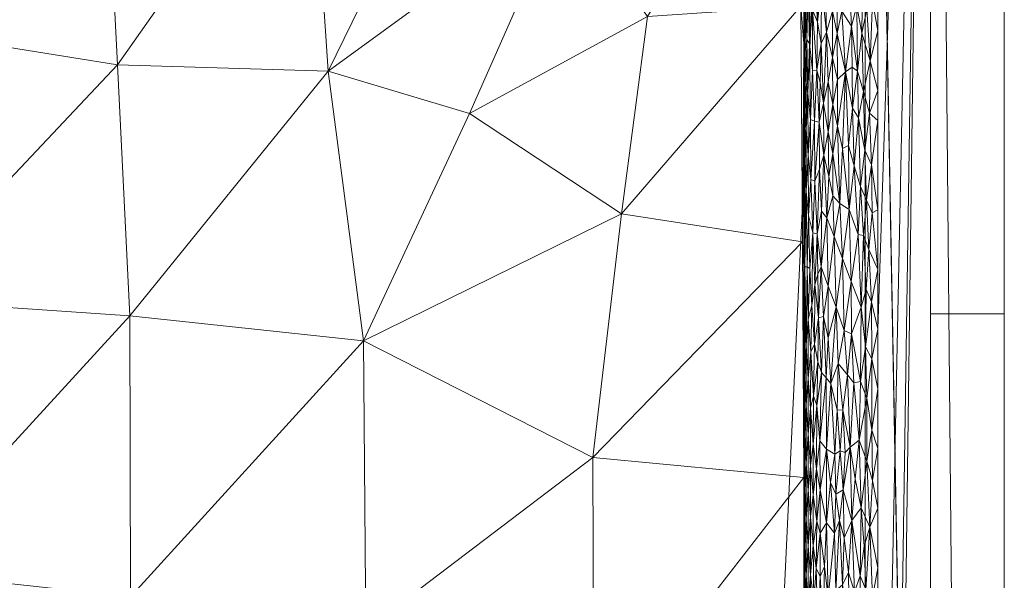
# Model space of a CAD drawing. Header units: millimetres. Extents: x -300 to 300, y 0 to 450.
# Tile 252 of 256: x 273 to 300, y 380 to 395. Entities that reach past the tile are written whole.
import ezdxf

# ---------------------------------------------------------------- set-up
doc = ezdxf.new("R2010")
doc.units = ezdxf.units.MM
doc.layers.add('A-GENM', color=13, linetype='Continuous')

# ---------------------------------------------------------------- blocks, each defined once
blk = doc.blocks.new('MODEL_CCAS0420-1080410R0 - MODEL_CCAS0420-1080410R0-453240-Preview')
at = {"layer": 'A-GENM', "lineweight": 9}
mesh = blk.add_polyface(dxfattribs=at)
corners = [(-296.159, -20, -110), (-295.657, -15.55, -110), (-294.177, -11.323, -110), (-291.793, -7.531, -110), (-288.625, -4.364, -110), (-284.831, -1.981, -110), (-280.602, -0.502, -110), (-276.147, 0, -110), (276.147, 0, -110), (280.596, -0.501, -110), (284.825, -1.978, -110), (288.619, -4.359, -110), (291.788, -7.525, -110), (294.174, -11.316, -110), (295.656, -15.545, -110), (296.159, -20, -110), (296.159, -426.171, -110), (295.658, -430.617, -110), (294.182, -434.842, -110), (291.802, -438.632, -110), (288.638, -441.797, -110), (284.848, -444.179, -110), (280.622, -445.657, -110), (276.171, -446.159, -110), (-276.171, -446.159, -110), (-280.617, -445.658, -110), (-284.842, -444.182, -110), (-288.632, -441.802, -110), (-291.797, -438.638, -110), (-294.179, -434.848, -110), (-295.657, -430.622, -110), (-296.159, -426.171, -110)]
mesh.append_faces([[corners[k] for k in face] for face in [(15, 12, 13, 14)]], dxfattribs={"vtx0": -1})
mesh.append_faces([[corners[k] for k in face] for face in [(16, 8, 15)]], dxfattribs={"vtx0": -1, "vtx1": -1})
mesh.append_faces([[corners[k] for k in face] for face in [(24, 31, 7, 8)]], dxfattribs={"vtx0": -1, "vtx1": -1, "vtx3": -1})
mesh.append_faces([[corners[k] for k in face] for face in [(31, 24, 25, 30), (18, 21, 22, 17), (17, 22, 23, 16)]], dxfattribs={"vtx0": -1, "vtx2": -1})
mesh.append_faces([[corners[k] for k in face] for face in [(0, 3, 4, 5), (0, 5, 6, 7)]], dxfattribs={"vtx0": -1, "vtx3": -1})
mesh.append_faces([[corners[k] for k in face] for face in [(28, 29, 27)]], dxfattribs={"vtx1": -1})
mesh.append_faces([[corners[k] for k in face] for face in [(25, 26, 30), (11, 12, 15, 10), (9, 10, 15, 8), (31, 0, 7)]], dxfattribs={"vtx1": -1, "vtx2": -1})
mesh.append_faces([[corners[k] for k in face] for face in [(23, 24, 8, 16)]], dxfattribs={"vtx1": -1, "vtx2": -1, "vtx3": -1})
mesh.append_faces([[corners[k] for k in face] for face in [(26, 27, 29, 30)]], dxfattribs={"vtx1": -1, "vtx3": -1})
mesh.append_faces([[corners[k] for k in face] for face in [(19, 20, 21, 18)]], dxfattribs={"vtx2": -1})
mesh.append_faces([[corners[k] for k in face] for face in [(0, 1, 2, 3)]], dxfattribs={"vtx3": -1})
mesh = blk.add_polyface(dxfattribs=at)
corners = [(-279.918, -2), (-292.651, -7.27), (-297.929, -20), (-297.929, -224.97), (-297.929, -429.94), (-292.661, -442.661), (-279.94, -447.929), (0, -447.929), (279.94, -447.929), (292.661, -442.661), (297.929, -429.94), (297.929, -224.97), (297.929, -20), (292.651, -7.27), (279.918, -2), (0, -2), (0, -3.5), (13.257, -3.5), (26.515, -3.5), (39.772, -3.5), (53.029, -3.5), (66.287, -3.5), (79.544, -3.5), (92.801, -3.5), (106.059, -3.5), (119.316, -3.5), (132.573, -3.5), (145.831, -3.5), (159.088, -3.5), (172.345, -3.5), (185.603, -3.5), (198.86, -3.5), (212.117, -3.5), (225.375, -3.5), (238.632, -3.5), (251.889, -3.5), (265.147, -3.5), (278.404, -3.5), (291.028, -7.487), (296.497, -19.511), (296.5, -32.769), (296.5, -46.026), (296.5, -59.283), (296.5, -72.541), (296.5, -85.798), (296.5, -99.055), (296.5, -112.313), (296.5, -125.57), (296.5, -138.827), (296.5, -152.085), (296.5, -165.342), (296.5, -178.599), (296.5, -191.857), (296.5, -205.114), (296.5, -218.371), (296.5, -231.629), (296.5, -244.886), (296.5, -258.143), (296.499, -271.401), (296.499, -284.658), (296.499, -297.915), (296.499, -311.173), (296.499, -324.43), (296.499, -337.687), (296.5, -350.945), (296.5, -364.202), (296.5, -377.459), (296.5, -390.717), (296.5, -403.974), (296.5, -417.231), (296.497, -430.489), (291.028, -442.513), (278.404, -446.5), (265.147, -446.5), (251.889, -446.5), (238.632, -446.5), (225.375, -446.5), (212.117, -446.5), (198.86, -446.5), (185.603, -446.5), (172.345, -446.5), (159.088, -446.5), (145.831, -446.5), (132.573, -446.5), (119.316, -446.5), (106.059, -446.5), (92.801, -446.5), (79.544, -446.5), (66.287, -446.5), (53.029, -446.5), (39.772, -446.5), (26.515, -446.5), (13.257, -446.5), (0, -446.5), (-12.926, -446.5), (-25.852, -446.5), (-38.777, -446.5), (-51.703, -446.5), (-64.629, -446.5), (-77.555, -446.5), (-90.48, -446.5), (-103.406, -446.5), (-116.332, -446.5), (-129.258, -446.5), (-142.183, -446.5), (-155.109, -446.5), (-168.035, -446.5), (-180.961, -446.5), (-193.887, -446.5), (-206.812, -446.5), (-219.738, -446.5), (-232.664, -446.5), (-245.59, -446.5), (-258.515, -446.5), (-271.441, -446.5), (-284.356, -445.968), (-294.544, -438.124), (-296.5, -425.35), (-296.5, -412.424), (-296.5, -399.498), (-296.5, -386.572), (-296.5, -373.646), (-296.5, -360.721), (-296.5, -347.795), (-296.499, -334.869), (-296.499, -321.943), (-296.499, -309.018), (-296.499, -296.092), (-296.499, -283.166), (-296.499, -270.24), (-296.5, -257.315), (-296.5, -244.389), (-296.5, -231.463), (-296.5, -218.537), (-296.5, -205.611), (-296.5, -192.686), (-296.5, -179.76), (-296.5, -166.834), (-296.5, -153.908), (-296.5, -140.983), (-296.5, -128.057), (-296.5, -115.131), (-296.5, -102.205), (-296.5, -89.28), (-296.5, -76.354), (-296.5, -63.428), (-296.5, -50.502), (-296.5, -37.576), (-296.5, -24.651), (-294.544, -11.876), (-284.356, -4.032), (-271.441, -3.5), (-258.515, -3.5), (-245.59, -3.5), (-232.664, -3.5), (-219.738, -3.5), (-206.812, -3.5), (-193.887, -3.5), (-180.961, -3.5), (-168.035, -3.5), (-155.109, -3.5), (-142.183, -3.5), (-129.258, -3.5), (-116.332, -3.5), (-103.406, -3.5), (-90.48, -3.5), (-77.555, -3.5), (-64.629, -3.5), (-51.703, -3.5), (-38.777, -3.5), (-25.852, -3.5), (-12.926, -3.5), (-294.538, -438.129), (-294.547, -438.108)]
mesh.append_faces([[corners[k] for k in face] for face in [(116, 172, 173)]])
mesh.append_faces([[corners[k] for k in face] for face in [(118, 4, 117), (6, 115, 5), (115, 6, 114), (7, 104, 6), (1, 150, 0), (151, 0, 150)]], dxfattribs={"vtx0": -1, "vtx1": -1})
mesh.append_faces([[corners[k] for k in face] for face in [(4, 124, 125), (7, 99, 100), (2, 148, 149), (149, 1, 2), (2, 141, 142), (0, 151, 152), (0, 160, 161, 15), (15, 165, 166), (15, 170, 171), (8, 81, 82, 7), (8, 72, 73), (11, 61, 62, 10), (12, 46, 47, 11), (38, 13, 14, 37), (13, 38, 39, 12)]], dxfattribs={"vtx0": -1, "vtx2": -1})
mesh.append_faces([[corners[k] for k in face] for face in [(4, 118, 119, 120), (4, 120, 121, 122), (3, 128, 129, 130), (3, 130, 131, 132), (3, 138, 139, 140), (0, 154, 155, 156), (0, 156, 157, 158), (15, 161, 162, 163), (15, 163, 164, 165), (8, 73, 74, 75), (7, 86, 87, 88), (7, 83, 84, 85), (10, 68, 69, 70), (11, 55, 56, 57), (14, 28, 29, 30), (14, 32, 33, 34), (15, 19, 20, 21), (12, 44, 45, 46), (11, 49, 50, 51), (11, 47, 48, 49), (12, 39, 40, 41)]], dxfattribs={"vtx0": -1, "vtx3": -1})
mesh.append_faces([[corners[k] for k in face] for face in [(123, 124, 4, 122), (127, 128, 3, 126), (113, 114, 6, 112), (111, 112, 6, 110), (109, 110, 6, 108), (107, 108, 6, 106), (96, 97, 7, 95), (105, 106, 6, 104), (103, 104, 7, 102), (101, 102, 7, 100), (98, 99, 7, 97), (94, 95, 7, 93), (135, 136, 3, 134), (137, 138, 3, 136), (133, 134, 3, 132), (145, 146, 2, 144), (147, 148, 2, 146), (143, 144, 2, 142), (149, 150, 1), (153, 154, 0, 152), (159, 160, 0, 158), (169, 170, 15, 168), (167, 168, 15, 166), (78, 79, 8, 77), (80, 81, 8, 79), (76, 77, 8, 75), (91, 92, 7, 90), (89, 90, 7, 88), (85, 86, 7), (82, 83, 7), (67, 68, 10, 66), (65, 66, 10, 64), (60, 61, 11, 59), (58, 59, 11, 57), (63, 64, 10, 62), (54, 55, 11, 53), (26, 27, 15, 25), (31, 32, 14, 30), (16, 17, 15, 171), (18, 19, 15, 17), (24, 25, 15, 23), (22, 23, 15, 21), (34, 35, 14), (52, 53, 11, 51), (36, 37, 14, 35), (42, 43, 12, 41), (43, 44, 12), (92, 93, 7)]], dxfattribs={"vtx1": -1, "vtx2": -1})
mesh.append_faces([[corners[k] for k in face] for face in [(3, 4, 125, 126), (2, 3, 140, 141), (71, 72, 8, 9), (70, 71, 9, 10), (27, 28, 14, 15)]], dxfattribs={"vtx1": -1, "vtx3": -1})
mesh.append_faces([[corners[k] for k in face] for face in [(4, 173, 117), (115, 172, 5)]], dxfattribs={"vtx2": -1})
mesh = blk.add_polyface(dxfattribs=at)
corners = [(-299.928, -20, -2.07), (-298.043, -20, -56.035), (-296.159, -20, -110), (-296.159, -426.171, -110), (-298.043, -428.055, -56.035), (-299.928, -429.94, -2.07), (-299.928, -224.97, -2.07)]
mesh.append_faces([[corners[k] for k in face] for face in [(6, 1, 2, 3)]], dxfattribs={"vtx0": -1, "vtx3": -1})
mesh.append_faces([[corners[k] for k in face] for face in [(3, 4, 6)]], dxfattribs={"vtx1": -1, "vtx2": -1})
mesh.append_faces([[corners[k] for k in face] for face in [(4, 5, 6), (6, 0, 1)]], dxfattribs={"vtx2": -1})
mesh = blk.add_polyface(dxfattribs=at)
corners = [(-299.928, -20, -2.07), (-299.928, -224.97, -2.07), (-299.928, -429.94, -2.07), (-299.368, -429.94, -0.611), (-297.929, -429.94), (-297.929, -224.97), (-297.929, -20), (-299.368, -20, -0.611), (-299.928, -315.406, -2.07), (-297.929, -327.455), (-297.929, -372.673), (-297.929, -276.212), (-299.928, -372.673, -2.07), (-299.928, -344.039, -2.07), (-299.928, -270.188, -2.07), (-299.928, -329.722, -2.07), (-299.928, -134.534, -2.07), (-297.929, -122.485), (-297.929, -173.727), (-297.929, -199.349), (-299.928, -77.267, -2.07), (-299.928, -179.752, -2.07), (-299.928, -105.901, -2.07), (-297.929, -71.242), (-297.929, -96.864), (-297.929, -401.306), (-299.928, -401.306, -2.07), (-299.928, -386.99, -2.07), (-299.928, -48.634, -2.07), (-297.929, -45.621), (-297.929, -58.432), (-297.929, -415.623), (-299.928, -34.317, -2.07), (-299.928, -415.623, -2.07), (-297.929, -34.317), (-299.928, -247.579, -2.07), (-297.929, -250.591), (-297.929, -263.402), (-297.929, -301.834), (-297.929, -148.106), (-299.928, -292.797, -2.07), (-299.928, -157.143, -2.07), (-297.929, -350.064), (-299.928, -202.361, -2.07), (-297.929, -212.159), (-299.928, -191.057, -2.07), (-299.928, -120.217, -2.07), (-299.928, -91.584, -2.07), (-297.929, -386.99), (-299.928, -62.95, -2.07), (-297.929, -237.781), (-297.929, -314.644), (-297.929, -135.296), (-297.929, -289.023), (-297.929, -160.917), (-299.928, -358.356, -2.07), (-297.929, -186.538), (-297.929, -109.674), (-297.929, -84.053)]
mesh.append_faces([[corners[k] for k in face] for face in [(35, 50, 1), (45, 56, 21), (41, 39, 16)]], dxfattribs={"vtx0": -1, "vtx1": -1})
mesh.append_faces([[corners[k] for k in face] for face in [(31, 33, 3), (32, 34, 7)]], dxfattribs={"vtx0": -1, "vtx1": -1, "vtx2": -1})
mesh.append_faces([[corners[k] for k in face] for face in [(18, 41, 21, 56), (14, 11, 37, 35), (28, 30, 29, 32), (32, 29, 34), (40, 53, 11, 14), (30, 28, 49)]], dxfattribs={"vtx0": -1, "vtx2": -1})
mesh.append_faces([[corners[k] for k in face] for face in [(16, 39, 52, 17), (9, 8, 15, 13), (1, 50, 5, 44), (35, 37, 36, 50)]], dxfattribs={"vtx0": -1, "vtx3": -1})
mesh.append_faces([[corners[k] for k in face] for face in [(54, 39, 41, 18), (51, 38, 8, 9)]], dxfattribs={"vtx1": -1, "vtx2": -1})
mesh.append_faces([[corners[k] for k in face] for face in [(47, 22, 24, 58), (10, 42, 55, 12), (43, 1, 44, 19), (46, 16, 17, 57), (22, 46, 57, 24), (20, 47, 58, 23), (49, 20, 23, 30), (27, 26, 25, 48), (12, 27, 48, 10), (26, 33, 31, 25), (40, 8, 38, 53), (42, 9, 13, 55), (45, 43, 19, 56)]], dxfattribs={"vtx1": -1, "vtx3": -1})
mesh.append_faces([[corners[k] for k in face] for face in [(34, 6, 7), (3, 4, 31), (33, 2, 3), (7, 0, 32)]], dxfattribs={"vtx2": -1})
mesh = blk.add_polyface(dxfattribs=at)
corners = [(-294.5, -309.652, -2), (-294.5, -315.699, -2), (-294.5, -313.672, -5), (-294.5, -307.444, -5), (-294.5, -338.633, -5), (-294.5, -333.839, -2), (-294.5, -339.885, -2), (-294.5, -344.907, -5), (-294.325, -408.083, -5.002), (-294.369, -401.701, -5.002), (-294.5, -406.398, -2), (-294.5, -388.258, -2), (-294.5, -394.305, -2), (-294.456, -388.938, -5.001), (-294.5, -382.556, -5), (-294.5, -376.281, -5), (-294.5, -382.211, -2), (-294.5, -363.732, -5), (-294.5, -358.025, -2), (-294.5, -364.072, -2), (-294.5, -327.792, -2), (-294.5, -332.358, -5), (-294.5, -326.129, -5), (-294.5, -321.745, -2), (-294.5, -301.215, -5), (-294.5, -303.606, -2), (-294.5, -345.932, -2), (-294.5, -351.182, -5), (-294.5, -319.901, -5), (-294.194, -427.229, -5.003), (-294.238, -420.847, -5.003), (-294.499, -424.539, -2), (-294.5, -370.118, -2), (-294.5, -376.165, -2), (-294.5, -370.006, -5), (-294.5, -291.512, -2), (-294.5, -294.987, -5), (-294.5, -288.758, -5), (-294.5, -285.466, -2), (-294.5, -351.978, -2), (-294.5, -357.457, -5), (-294.412, -395.32, -5.001), (-294.5, -400.351, -2), (-294.5, -297.559, -2), (-294.281, -414.465, -5.002), (-294.5, -418.491, -2), (-294.499, -430.587, -2), (-294.5, -412.444, -2), (-294.15, -433.611, -5.004)]
mesh.append_faces([[corners[k] for k in face] for face in [(17, 19, 34), (2, 1, 28), (31, 30, 45)]], dxfattribs={"vtx0": -1, "vtx1": -1})
mesh.append_faces([[corners[k] for k in face] for face in [(4, 5, 6, 7), (17, 18, 19), (20, 21, 22, 23), (7, 6, 26, 27), (28, 1, 23, 22), (35, 36, 37, 38), (39, 40, 27, 26), (41, 12, 42), (18, 17, 40, 39), (8, 10, 47), (46, 48, 29)]], dxfattribs={"vtx0": -1, "vtx2": -1})
mesh.append_faces([[corners[k] for k in face] for face in [(8, 9, 10), (11, 12, 13), (3, 24, 25), (29, 30, 31), (32, 33, 34, 19), (42, 10, 9), (35, 43, 36), (20, 5, 21), (30, 44, 45), (31, 46, 29), (41, 13, 12), (9, 41, 42), (13, 14, 11), (44, 8, 47), (4, 21, 5), (47, 45, 44), (25, 0, 3)]], dxfattribs={"vtx1": -1, "vtx2": -1})
mesh.append_faces([[corners[k] for k in face] for face in [(0, 1, 2, 3), (14, 15, 16, 11), (24, 36, 43, 25), (33, 16, 15, 34)]], dxfattribs={"vtx1": -1, "vtx3": -1})
mesh = blk.add_polyface(dxfattribs=at)
corners = [(-275.417, -356.247, -46.135), (-279.961, -361.14, -36.341), (-276.1, -363.742, -44.665), (-287.048, -366.533, -21.065), (-288.805, -375.216, -17.277), (-281.89, -370.291, -32.184), (-282.629, -378.424, -30.589), (-275.898, -371.589, -45.101), (-269.9, -380.011, -58.018), (-276.251, -379.315, -44.337), (-276.232, -386.933, -44.369), (-269.905, -365.302, -58.018), (-269.706, -394.72, -58.018), (-275.898, -393.727, -45.079), (-275.492, -401.717, -45.938), (-289.552, -389.695, -15.664), (-288.777, -383.096, -17.335), (-294.456, -388.938, -5.001), (-283.12, -348.108, -29.526), (-281.686, -356.23, -32.621), (-276.248, -348.949, -44.34), (-281.61, -393.561, -32.776), (-269.903, -350.595, -58.018), (-290.261, -395.041, -14.134), (-294.412, -395.32, -5.001), (-289.226, -351.824, -16.368), (-287.592, -344.741, -19.887), (-269.901, -343.241, -58.018), (-294.5, -357.457, -5), (-288.392, -358.465, -18.165), (-269.905, -357.948, -58.018), (-269.905, -372.656, -58.018), (-269.895, -387.365, -58.018), (-282.566, -386.258, -30.721), (-294.369, -401.701, -5.002), (-288.002, -398.22, -19.001), (-294.5, -382.556, -5), (-294.5, -363.732, -5), (-294.5, -376.281, -5), (-294.5, -370.006, -5), (-285.438, -392.411, -24.528), (-269.516, -402.075, -58.018), (-285.077, -400.644, -25.302), (-281.106, -401.123, -33.858), (-294.5, -344.907, -5), (-294.5, -351.182, -5), (-289.698, -404.229, -15.345)]
mesh.append_faces([[corners[k] for k in face] for face in [(17, 16, 36)]], dxfattribs={"vtx0": -1, "vtx1": -1})
mesh.append_faces([[corners[k] for k in face] for face in [(0, 1, 2), (3, 4, 5), (6, 7, 5), (8, 9, 10), (2, 7, 11), (12, 13, 14), (15, 16, 17), (18, 19, 20), (10, 21, 13), (7, 6, 9), (16, 6, 4), (0, 22, 20), (23, 15, 24), (25, 18, 26), (25, 28, 29), (25, 29, 18), (30, 0, 2), (19, 0, 20), (1, 3, 5), (31, 7, 9), (5, 7, 2), (6, 33, 9), (23, 34, 35), (36, 16, 4), (29, 37, 3), (6, 16, 33), (6, 5, 4), (39, 4, 3), (0, 19, 1), (15, 33, 16), (33, 21, 10), (35, 21, 40), (32, 10, 13), (33, 10, 9), (21, 42, 43), (13, 21, 43), (40, 23, 35), (43, 14, 13), (29, 19, 18), (19, 29, 3), (45, 25, 26), (2, 1, 5), (1, 19, 3), (33, 15, 40), (23, 40, 15), (40, 21, 33), (35, 46, 42), (35, 42, 21)]], dxfattribs={"vtx0": -1, "vtx1": -1, "vtx2": -1})
mesh.append_faces([[corners[k] for k in face] for face in [(7, 31, 11), (10, 32, 8), (29, 28, 37), (14, 41, 12), (23, 24, 34)]], dxfattribs={"vtx0": -1, "vtx2": -1})
mesh.append_faces([[corners[k] for k in face] for face in [(22, 27, 20), (30, 22, 0), (11, 30, 2), (8, 31, 9), (17, 24, 15), (38, 36, 4, 39), (12, 32, 13), (37, 39, 3), (44, 45, 26), (45, 28, 25)]], dxfattribs={"vtx1": -1, "vtx2": -1})
mesh = blk.add_polyface(dxfattribs=at)
corners = [(-295.867, -379.457, -0.109), (-296.015, -378.623, -0.065), (-296.019, -379.887, -0.064), (-294.561, -379.906, -1.509), (-294.612, -379.188, -1.339), (-294.614, -380.699, -1.336), (-295.112, -381.321, -0.56), (-295.056, -380.143, -0.616), (-295.157, -379.301, -0.519), (-295.721, -378.627, -0.165), (-295.709, -379.979, -0.17), (-295.546, -379.647, -0.249), (-294.526, -379.21, -1.676), (-294.527, -380.696, -1.674), (-294.937, -379.869, -0.752), (-294.873, -378.411, -0.837), (-295.016, -378.493, -0.659), (-294.563, -378.393, -1.504), (-295.592, -380.913, -0.225), (-295.459, -381.39, -0.298), (-295.326, -381.043, -0.385), (-294.764, -379.202, -1.007), (-294.75, -380.706, -1.032), (-294.675, -379.918, -1.182), (-294.832, -380.092, -0.897), (-295.793, -381.384, -0.136), (-296.353, -379.302, -0.006), (-296.288, -381.208, -0.013), (-296.174, -379.519, -0.03), (-294.506, -381.455, -1.842), (-294.507, -379.944, -1.839), (-294.5, -379.188, -2), (-294.507, -378.426, -1.838), (-294.5, -380.7, -2), (-294.562, -381.42, -1.505), (-295.36, -379.495, -0.361), (-294.68, -378.467, -1.171), (-296.5, -378.494), (-296.5, -380.109), (-294.938, -381.043, -0.75), (-296.29, -377.907, -0.013), (-295.558, -378.294, -0.242), (-296.135, -380.694, -0.037), (-295.266, -378.507, -0.428)]
mesh.append_faces([[corners[k] for k in face] for face in [(31, 30, 33)]], dxfattribs={"vtx0": -1, "vtx1": -1})
mesh.append_faces([[corners[k] for k in face] for face in [(0, 1, 2), (3, 4, 5), (6, 7, 8), (9, 10, 11), (12, 3, 13), (14, 15, 16), (17, 4, 3), (18, 19, 11), (8, 20, 6), (21, 22, 23), (24, 15, 14), (10, 18, 11), (25, 0, 2), (26, 27, 28), (13, 29, 30), (30, 31, 32), (3, 34, 13), (34, 3, 5), (13, 30, 12), (3, 12, 17), (23, 5, 4), (30, 32, 12), (16, 8, 7), (19, 35, 11), (4, 36, 23), (21, 23, 36), (24, 22, 21), (15, 24, 21), (39, 24, 14), (27, 26, 38), (40, 26, 28), (39, 14, 7), (10, 9, 0), (0, 25, 10), (35, 41, 11), (19, 20, 35), (2, 1, 28), (42, 2, 28), (28, 27, 42), (16, 7, 14), (20, 8, 35), (43, 35, 8)]], dxfattribs={"vtx0": -1, "vtx1": -1, "vtx2": -1})
mesh.append_faces([[corners[k] for k in face] for face in [(37, 38, 26)]], dxfattribs={"vtx1": -1, "vtx2": -1})
mesh = blk.add_polyface(dxfattribs=at)
corners = [(-294.612, -382.211, -1.341), (-294.675, -381.488, -1.183), (-294.673, -382.872, -1.187), (-294.527, -380.696, -1.674), (-294.562, -381.42, -1.505), (-294.526, -382.209, -1.679), (-294.561, -382.932, -1.51), (-294.614, -380.699, -1.336), (-294.5, -380.7, -2), (-294.506, -381.455, -1.842), (-294.5, -382.211, -2), (-294.942, -382.217, -0.745), (-294.838, -382.784, -0.888), (-294.844, -381.369, -0.878), (-294.507, -379.944, -1.839), (-295.326, -381.043, -0.385), (-295.459, -381.39, -0.298), (-295.361, -382.104, -0.361), (-295.215, -382.419, -0.469), (-295.111, -383.319, -0.561), (-295.112, -381.321, -0.56), (-294.938, -381.043, -0.75), (-296.054, -381.727, -0.055), (-296.288, -381.208, -0.013), (-296.2, -382.993, -0.025), (-295.793, -381.384, -0.136), (-295.754, -383.374, -0.152), (-295.564, -382.215, -0.239), (-296.019, -379.887, -0.064), (-296.135, -380.694, -0.037), (-294.506, -382.967, -1.841), (-294.675, -379.918, -1.182), (-294.75, -380.706, -1.032), (-294.832, -380.092, -0.897), (-294.752, -382.081, -1.029), (-296.5, -380.109), (-296.5, -381.725), (-296.359, -382.473, -0.006), (-296.5, -383.341), (-295.592, -380.913, -0.225), (-295.709, -379.979, -0.17), (-295.483, -383.273, -0.284), (-295.056, -380.143, -0.616), (-295.886, -382.515, -0.103)]
mesh.append_faces([[corners[k] for k in face] for face in [(8, 9, 10), (38, 37, 36)]], dxfattribs={"vtx0": -1, "vtx1": -1})
mesh.append_faces([[corners[k] for k in face] for face in [(0, 1, 2), (3, 4, 5), (4, 0, 6), (0, 4, 7), (11, 12, 13), (7, 1, 0), (14, 9, 8), (15, 16, 17), (18, 15, 17), (19, 11, 20), (20, 11, 21), (22, 23, 24), (25, 26, 27), (28, 29, 22), (6, 5, 4), (9, 3, 5), (30, 10, 9), (30, 9, 5), (7, 31, 1), (31, 32, 1), (32, 33, 13), (34, 1, 32), (1, 34, 2), (13, 34, 32), (21, 11, 13), (13, 12, 34), (37, 23, 36), (23, 37, 24), (33, 21, 13), (39, 25, 27), (25, 39, 40), (16, 39, 27), (27, 41, 17), (27, 17, 16), (19, 20, 18), (15, 18, 20), (25, 28, 22), (23, 22, 29), (21, 42, 20), (26, 25, 43), (22, 43, 25)]], dxfattribs={"vtx0": -1, "vtx1": -1, "vtx2": -1})
mesh.append_faces([[corners[k] for k in face] for face in [(23, 35, 36)]], dxfattribs={"vtx0": -1, "vtx2": -1})
mesh = blk.add_polyface(dxfattribs=at)
corners = [(-294.61, -383.723, -1.346), (-294.561, -382.932, -1.51), (-294.612, -382.211, -1.341), (-294.673, -382.872, -1.187), (-294.752, -382.081, -1.029), (-294.751, -383.455, -1.031), (-295.337, -383.188, -0.377), (-295.215, -382.419, -0.469), (-295.361, -382.104, -0.361), (-294.561, -384.514, -1.51), (-294.527, -383.723, -1.674), (-296.2, -382.993, -0.025), (-296.359, -382.473, -0.006), (-296.34, -383.832, -0.007), (-294.677, -384.429, -1.177), (-294.5, -382.211, -2), (-294.506, -382.967, -1.841), (-294.5, -383.723, -2), (-294.942, -382.217, -0.745), (-294.929, -383.542, -0.762), (-294.838, -382.784, -0.888), (-295.886, -382.515, -0.103), (-296.054, -381.727, -0.055), (-295.994, -383.563, -0.071), (-295.483, -383.273, -0.284), (-295.111, -383.319, -0.561), (-295.227, -385.096, -0.46), (-295.617, -383.229, -0.212), (-295.551, -384.388, -0.246), (-296.203, -384.701, -0.025), (-295.855, -385.117, -0.114), (-295.754, -383.374, -0.152), (-294.852, -384.504, -0.867), (-296.034, -385.153, -0.06), (-296.5, -383.341), (-294.612, -385.234, -1.341), (-294.757, -384.761, -1.02), (-294.526, -382.209, -1.679), (-294.506, -384.461, -1.84), (-294.5, -385.235, -2), (-295.097, -385.248, -0.575), (-295.397, -384.377, -0.337), (-296.5, -384.956), (-295.564, -382.215, -0.239), (-295.68, -385.329, -0.183)]
mesh.append_faces([[corners[k] for k in face] for face in [(15, 16, 17)]], dxfattribs={"vtx0": -1, "vtx1": -1})
mesh.append_faces([[corners[k] for k in face] for face in [(0, 1, 2), (3, 4, 5), (6, 7, 8), (1, 9, 10), (11, 12, 13), (3, 14, 0), (18, 19, 20), (21, 22, 23), (6, 8, 24), (25, 6, 26), (24, 27, 28), (23, 11, 29), (23, 30, 31), (32, 5, 20), (31, 21, 23), (11, 23, 22), (33, 23, 29), (13, 29, 11), (34, 13, 12), (14, 35, 0), (5, 32, 36), (0, 9, 1), (37, 1, 10), (17, 16, 38), (37, 10, 16), (10, 38, 16), (14, 3, 5), (0, 2, 3), (20, 5, 4), (19, 32, 20), (5, 36, 14), (18, 25, 19), (19, 25, 40), (41, 26, 6), (24, 41, 6), (6, 25, 7), (27, 24, 43), (41, 24, 28), (43, 31, 27), (28, 27, 31), (31, 44, 28)]], dxfattribs={"vtx0": -1, "vtx1": -1, "vtx2": -1})
mesh.append_faces([[corners[k] for k in face] for face in [(38, 39, 17), (13, 34, 42)]], dxfattribs={"vtx0": -1, "vtx2": -1})
mesh = blk.add_polyface(dxfattribs=at)
corners = [(-295.68, -385.329, -0.183), (-295.591, -386.538, -0.225), (-295.43, -385.642, -0.316), (-295.397, -384.377, -0.337), (-295.551, -384.388, -0.246), (-296.34, -383.832, -0.007), (-296.341, -385.765, -0.007), (-296.203, -384.701, -0.025), (-296.166, -386.092, -0.031), (-296.034, -385.153, -0.06), (-294.978, -385.396, -0.702), (-294.852, -384.504, -0.867), (-294.929, -383.542, -0.762), (-294.612, -385.234, -1.341), (-294.617, -386.845, -1.327), (-294.559, -386.135, -1.52), (-294.683, -385.952, -1.164), (-294.677, -384.429, -1.177), (-294.757, -384.761, -1.02), (-295.754, -383.374, -0.152), (-295.855, -385.117, -0.114), (-296.5, -384.956), (-295.111, -383.319, -0.561), (-295.227, -385.096, -0.46), (-295.097, -385.248, -0.575), (-295.791, -386.445, -0.137), (-294.561, -384.514, -1.51), (-294.526, -385.248, -1.68), (-294.527, -383.723, -1.674), (-294.784, -386.161, -0.973), (-294.876, -385.684, -0.833), (-294.61, -383.723, -1.346), (-294.52, -386.746, -1.717), (-294.506, -384.461, -1.84), (-294.506, -385.84, -1.847), (-294.5, -385.235, -2), (-295.159, -386.338, -0.517), (-295.032, -386.914, -0.642), (-295.368, -387.163, -0.356), (-294.5, -386.746, -2), (-296.5, -386.572), (-296.047, -387.165, -0.057), (-295.994, -383.563, -0.071), (-294.897, -386.874, -0.804)]
mesh.append_faces([[corners[k] for k in face] for face in [(40, 6, 21)]], dxfattribs={"vtx0": -1, "vtx1": -1})
mesh.append_faces([[corners[k] for k in face] for face in [(0, 1, 2), (2, 3, 4), (5, 6, 7), (7, 8, 9), (10, 11, 12), (13, 14, 15), (16, 17, 18), (19, 20, 0), (6, 5, 21), (22, 23, 24), (0, 25, 1), (2, 4, 0), (16, 14, 13), (26, 27, 28), (29, 18, 30), (17, 16, 13), (26, 31, 13), (13, 15, 26), (27, 15, 32), (15, 27, 26), (33, 34, 35), (33, 28, 27), (27, 32, 34), (30, 11, 10), (36, 24, 23), (24, 37, 10), (38, 36, 23), (27, 34, 33), (37, 24, 36), (24, 10, 12), (30, 18, 11), (16, 18, 29), (38, 23, 2), (8, 7, 6), (41, 25, 9), (41, 9, 8), (42, 9, 20), (23, 3, 2), (25, 0, 20), (25, 20, 9), (10, 43, 30), (29, 30, 43)]], dxfattribs={"vtx0": -1, "vtx1": -1, "vtx2": -1})
mesh.append_faces([[corners[k] for k in face] for face in [(39, 35, 34)]], dxfattribs={"vtx1": -1, "vtx2": -1})
mesh = blk.add_polyface(dxfattribs=at)
corners = [(-294.505, -387.503, -1.86), (-294.506, -385.84, -1.847), (-294.52, -386.746, -1.717), (-294.792, -387.771, -0.96), (-294.875, -388.064, -0.834), (-294.856, -389.153, -0.862), (-294.617, -386.845, -1.327), (-294.683, -385.952, -1.164), (-294.71, -387.211, -1.108), (-295.971, -389.131, -0.077), (-295.776, -387.862, -0.143), (-296.047, -387.165, -0.057), (-295.591, -386.538, -0.225), (-295.542, -388.483, -0.251), (-295.368, -387.163, -0.356), (-295.159, -386.338, -0.517), (-295.158, -387.731, -0.518), (-294.897, -386.874, -0.804), (-294.97, -388.255, -0.711), (-296.254, -388.725, -0.017), (-296.333, -387.31, -0.008), (-296.5, -388.188), (-295.791, -386.445, -0.137), (-294.524, -388.258, -1.694), (-294.506, -388.877, -1.849), (-294.5, -388.258, -2), (-295.43, -385.642, -0.316), (-295.032, -386.914, -0.642), (-296.187, -387.649, -0.028), (-296.117, -389.107, -0.041), (-296.166, -386.092, -0.031), (-295.316, -389.083, -0.392), (-296.5, -386.572), (-294.659, -388.213, -1.219), (-294.584, -388.258, -1.427), (-294.738, -389.184, -1.055), (-294.559, -386.135, -1.52), (-294.784, -386.161, -0.973), (-294.978, -385.396, -0.702), (-294.5, -386.746, -2), (-296.341, -385.765, -0.007)]
mesh.append_faces([[corners[k] for k in face] for face in [(39, 0, 25)]], dxfattribs={"vtx0": -1, "vtx1": -1})
mesh.append_faces([[corners[k] for k in face] for face in [(0, 1, 2), (3, 4, 5), (6, 7, 8), (9, 10, 11), (12, 13, 14), (15, 14, 16), (4, 17, 18), (12, 10, 13), (19, 20, 21), (10, 22, 11), (23, 24, 0), (24, 25, 0), (12, 14, 26), (15, 16, 27), (11, 28, 29), (20, 28, 30), (14, 13, 31), (16, 14, 31), (17, 27, 18), (6, 33, 34), (8, 3, 35), (34, 23, 36), (34, 36, 6), (8, 35, 33), (3, 37, 17), (18, 27, 16), (37, 3, 8), (17, 38, 27), (1, 0, 39), (0, 2, 23), (36, 23, 2), (20, 40, 32), (28, 20, 19), (20, 30, 40), (11, 29, 9), (12, 22, 10), (17, 4, 3), (18, 5, 4), (6, 8, 33), (37, 8, 7), (29, 28, 19), (30, 28, 11)]], dxfattribs={"vtx0": -1, "vtx1": -1, "vtx2": -1})
mesh.append_faces([[corners[k] for k in face] for face in [(20, 32, 21)]], dxfattribs={"vtx0": -1, "vtx2": -1})
mesh = blk.add_polyface(dxfattribs=at)
corners = [(-296.254, -388.725, -0.017), (-296.348, -389.718, -0.007), (-296.197, -390.061, -0.026), (-294.505, -390.526, -1.86), (-294.506, -388.877, -1.849), (-294.52, -389.77, -1.717), (-294.923, -390.905, -0.77), (-294.856, -389.153, -0.862), (-294.974, -389.767, -0.707), (-294.97, -388.255, -0.711), (-295.158, -387.731, -0.518), (-295.119, -389.589, -0.554), (-294.689, -390.625, -1.151), (-294.62, -389.653, -1.318), (-294.738, -389.184, -1.055), (-294.659, -388.213, -1.219), (-295.86, -390.992, -0.112), (-295.725, -389.808, -0.164), (-295.971, -389.131, -0.077), (-294.56, -390.305, -1.515), (-294.584, -388.258, -1.427), (-295.316, -389.083, -0.392), (-295.542, -388.483, -0.251), (-295.471, -389.975, -0.291), (-295.285, -391.327, -0.414), (-295.281, -390.184, -0.417), (-295.776, -387.862, -0.143), (-296.117, -389.107, -0.041), (-296.028, -390.432, -0.062), (-295.543, -391.462, -0.25), (-296.328, -391.021, -0.009), (-296.5, -389.804), (-294.612, -391.281, -1.341), (-294.798, -390.579, -0.951), (-294.524, -388.258, -1.694), (-294.792, -387.771, -0.96), (-295.034, -391.28, -0.639), (-294.522, -391.12, -1.708), (-294.5, -389.77, -2), (-294.5, -388.258, -2), (-296.5, -388.188), (-295.171, -390.706, -0.507)]
mesh.append_faces([[corners[k] for k in face] for face in [(31, 1, 40)]], dxfattribs={"vtx0": -1, "vtx1": -1})
mesh.append_faces([[corners[k] for k in face] for face in [(0, 1, 2), (3, 4, 5), (6, 7, 8), (9, 10, 11), (12, 13, 14), (13, 15, 14), (16, 17, 18), (19, 20, 13), (21, 22, 23), (24, 25, 23), (17, 26, 18), (18, 27, 28), (22, 26, 17), (23, 17, 29), (11, 10, 21), (8, 7, 9), (1, 30, 2), (27, 0, 2), (16, 18, 28), (30, 1, 31), (13, 12, 32), (12, 14, 33), (19, 13, 32), (13, 20, 15), (19, 5, 34), (7, 33, 14), (35, 7, 14), (9, 11, 8), (11, 36, 8), (19, 34, 20), (34, 5, 4), (37, 3, 5), (3, 38, 4), (5, 19, 37), (1, 0, 40), (28, 27, 2), (17, 23, 22), (41, 36, 11), (25, 11, 21), (11, 25, 41), (23, 25, 21), (7, 6, 33)]], dxfattribs={"vtx0": -1, "vtx1": -1, "vtx2": -1})
mesh.append_faces([[corners[k] for k in face] for face in [(38, 39, 4)]], dxfattribs={"vtx1": -1, "vtx2": -1})
mesh = blk.add_polyface(dxfattribs=at)
corners = [(-294.679, -392.252, -1.174), (-294.689, -390.625, -1.151), (-294.785, -392.206, -0.972), (-295.86, -390.992, -0.112), (-295.978, -392.297, -0.075), (-295.817, -392.553, -0.127), (-296.279, -392.423, -0.014), (-296.5, -392.227), (-296.5, -393.035), (-294.506, -391.876, -1.851), (-294.5, -392.793, -2), (-294.5, -391.281, -2), (-294.798, -390.579, -0.951), (-294.5, -389.77, -2), (-294.505, -390.526, -1.86), (-294.612, -391.281, -1.341), (-294.605, -392.941, -1.362), (-294.56, -391.982, -1.514), (-294.522, -391.12, -1.708), (-294.523, -392.469, -1.698), (-295.621, -393.543, -0.211), (-295.543, -391.462, -0.25), (-295.707, -391.549, -0.171), (-295.171, -390.706, -0.507), (-295.285, -391.327, -0.414), (-295.153, -391.918, -0.522), (-295.281, -392.654, -0.418), (-295.725, -389.808, -0.164), (-296.114, -393.012, -0.042), (-296.15, -391.421, -0.034), (-296.028, -390.432, -0.062), (-296.328, -391.021, -0.009), (-295.281, -390.184, -0.417), (-296.5, -391.419), (-296.5, -389.804), (-296.197, -390.061, -0.026), (-294.56, -390.305, -1.515), (-294.974, -389.767, -0.707), (-295.034, -391.28, -0.639), (-294.923, -390.905, -0.77), (-294.912, -392.175, -0.784), (-295.031, -392.689, -0.643), (-294.506, -393.246, -1.84), (-295.471, -389.975, -0.291), (-295.41, -392.066, -0.328)]
mesh.append_faces([[corners[k] for k in face] for face in [(13, 14, 11)]], dxfattribs={"vtx0": -1, "vtx1": -1})
mesh.append_faces([[corners[k] for k in face] for face in [(0, 1, 2), (3, 4, 5), (1, 12, 2), (9, 11, 14), (15, 16, 17), (18, 19, 9), (20, 21, 22), (23, 24, 25), (24, 26, 25), (27, 3, 22), (6, 28, 29), (5, 22, 3), (29, 28, 4), (4, 3, 30), (31, 6, 29), (23, 32, 24), (31, 7, 6), (31, 29, 35), (30, 35, 29), (4, 30, 29), (0, 16, 15), (1, 0, 15), (36, 15, 17), (37, 38, 39), (12, 40, 2), (40, 38, 41), (38, 40, 39), (17, 19, 18), (14, 18, 9), (17, 18, 36), (42, 9, 19), (25, 41, 38), (20, 22, 5), (27, 22, 21), (43, 21, 44), (24, 43, 44), (24, 44, 26), (20, 44, 21), (38, 23, 25), (40, 12, 39)]], dxfattribs={"vtx0": -1, "vtx1": -1, "vtx2": -1})
mesh.append_faces([[corners[k] for k in face] for face in [(6, 7, 8), (9, 10, 11)]], dxfattribs={"vtx0": -1, "vtx2": -1})
mesh.append_faces([[corners[k] for k in face] for face in [(33, 7, 31, 34)]], dxfattribs={"vtx1": -1, "vtx2": -1})
mesh = blk.add_polyface(dxfattribs=at)
corners = [(-294.848, -393.588, -0.874), (-294.735, -395.222, -1.059), (-294.731, -393.577, -1.067), (-294.679, -392.252, -1.174), (-294.649, -394.313, -1.242), (-294.605, -392.941, -1.362), (-295.276, -393.927, -0.421), (-295.281, -392.654, -0.418), (-295.404, -393.335, -0.332), (-296.5, -393.035), (-296.5, -394.651), (-296.29, -393.843, -0.013), (-295.399, -394.577, -0.336), (-295.621, -393.543, -0.211), (-294.937, -393.255, -0.753), (-294.97, -394.305, -0.711), (-295.41, -392.066, -0.328), (-296.279, -392.423, -0.014), (-296.114, -393.012, -0.042), (-295.946, -393.555, -0.084), (-295.978, -392.297, -0.075), (-294.559, -393.244, -1.518), (-294.523, -392.469, -1.698), (-294.56, -391.982, -1.514), (-295.804, -393.667, -0.132), (-295.817, -392.553, -0.127), (-295.031, -392.689, -0.643), (-296.07, -394.592, -0.051), (-294.574, -394.421, -1.46), (-294.785, -392.206, -0.972), (-294.912, -392.175, -0.784), (-294.868, -394.89, -0.844), (-294.5, -392.793, -2), (-294.506, -391.876, -1.851), (-294.506, -393.246, -1.84), (-294.529, -394.08, -1.664), (-294.507, -394.686, -1.829), (-294.5, -394.305, -2), (-295.16, -393.269, -0.517), (-295.106, -394.615, -0.566), (-295.153, -391.918, -0.522), (-295.786, -394.778, -0.139)]
mesh.append_faces([[corners[k] for k in face] for face in [(0, 1, 2), (3, 4, 5), (6, 7, 8), (12, 8, 13), (0, 14, 15), (8, 12, 6), (16, 8, 7), (17, 11, 18), (18, 19, 20), (21, 22, 23), (19, 24, 25), (15, 14, 26), (18, 11, 27), (19, 18, 27), (20, 19, 25), (5, 4, 28), (2, 4, 3), (21, 23, 5), (3, 29, 2), (0, 2, 29), (30, 0, 29), (0, 15, 31), (21, 5, 28), (32, 33, 34), (22, 35, 34), (35, 36, 34), (34, 36, 37), (26, 38, 39), (13, 8, 16), (24, 13, 25), (28, 35, 21), (22, 21, 35), (6, 38, 7), (40, 7, 38), (26, 40, 38), (26, 39, 15), (39, 38, 6), (19, 41, 24), (13, 24, 41), (17, 9, 11), (0, 30, 14), (26, 14, 30)]], dxfattribs={"vtx0": -1, "vtx1": -1, "vtx2": -1})
mesh.append_faces([[corners[k] for k in face] for face in [(9, 10, 11), (37, 32, 34)]], dxfattribs={"vtx1": -1, "vtx2": -1})
mesh = blk.add_polyface(dxfattribs=at)
corners = [(-295.399, -394.577, -0.336), (-295.621, -393.543, -0.211), (-295.527, -395.187, -0.259), (-295.106, -394.615, -0.566), (-295.077, -396.03, -0.595), (-294.972, -395.859, -0.709), (-295.786, -394.778, -0.139), (-294.688, -396.644, -1.155), (-294.667, -395.532, -1.2), (-294.735, -395.222, -1.059), (-294.649, -394.313, -1.242), (-294.505, -396.572, -1.865), (-294.507, -394.686, -1.829), (-294.522, -396.215, -1.704), (-295.946, -393.555, -0.084), (-295.935, -395.329, -0.088), (-295.688, -396.865, -0.18), (-296.082, -395.994, -0.049), (-296.07, -394.592, -0.051), (-296.204, -395.228, -0.025), (-295.397, -395.822, -0.337), (-295.275, -395.185, -0.422), (-295.282, -396.285, -0.416), (-294.868, -394.89, -0.844), (-294.848, -393.588, -0.874), (-296.29, -393.843, -0.013), (-296.356, -395.459, -0.006), (-296.5, -394.651), (-296.5, -396.267), (-296.228, -396.444, -0.021), (-295.947, -396.613, -0.084), (-294.776, -396.465, -0.986), (-294.611, -395.838, -1.342), (-294.574, -394.421, -1.46), (-294.731, -393.577, -1.067), (-294.55, -395.538, -1.556), (-294.529, -394.08, -1.664), (-294.525, -395.147, -1.684), (-294.5, -395.816, -2), (-294.5, -394.305, -2), (-294.97, -394.305, -0.711), (-294.88, -396.208, -0.827), (-295.469, -396.909, -0.292), (-295.276, -393.927, -0.421)]
mesh.append_faces([[corners[k] for k in face] for face in [(0, 1, 2), (3, 4, 5), (2, 1, 6), (7, 8, 9), (10, 9, 8), (11, 12, 13), (14, 15, 6), (15, 16, 6), (6, 16, 2), (17, 18, 19), (20, 21, 0), (21, 22, 4), (4, 3, 21), (23, 9, 24), (19, 25, 26), (19, 26, 29), (25, 27, 26), (17, 19, 29), (25, 19, 18), (17, 30, 15), (14, 18, 15), (23, 31, 9), (32, 33, 10), (9, 10, 34), (35, 36, 33), (35, 37, 36), (12, 11, 38), (20, 22, 21), (35, 13, 37), (32, 35, 33), (5, 23, 40), (23, 41, 31), (13, 12, 37), (12, 36, 37), (17, 15, 18), (20, 2, 42), (43, 0, 21), (3, 43, 21), (2, 20, 0), (23, 5, 41), (3, 5, 40), (10, 8, 32)]], dxfattribs={"vtx0": -1, "vtx1": -1, "vtx2": -1})
mesh.append_faces([[corners[k] for k in face] for face in [(26, 27, 28)]], dxfattribs={"vtx0": -1, "vtx2": -1})
mesh.append_faces([[corners[k] for k in face] for face in [(38, 39, 12)]], dxfattribs={"vtx1": -1, "vtx2": -1})

msp = doc.modelspace()

# ---------------------------------------------------------------- block references
at = {"layer": 'A-GENM', "lineweight": 9, "rotation": 180}
msp.add_blockref('MODEL_CCAS0420-1080410R0 - MODEL_CCAS0420-1080410R0-453240-Preview', (0, 0, 850), dxfattribs=at)

doc.saveas('drawing.dxf')
